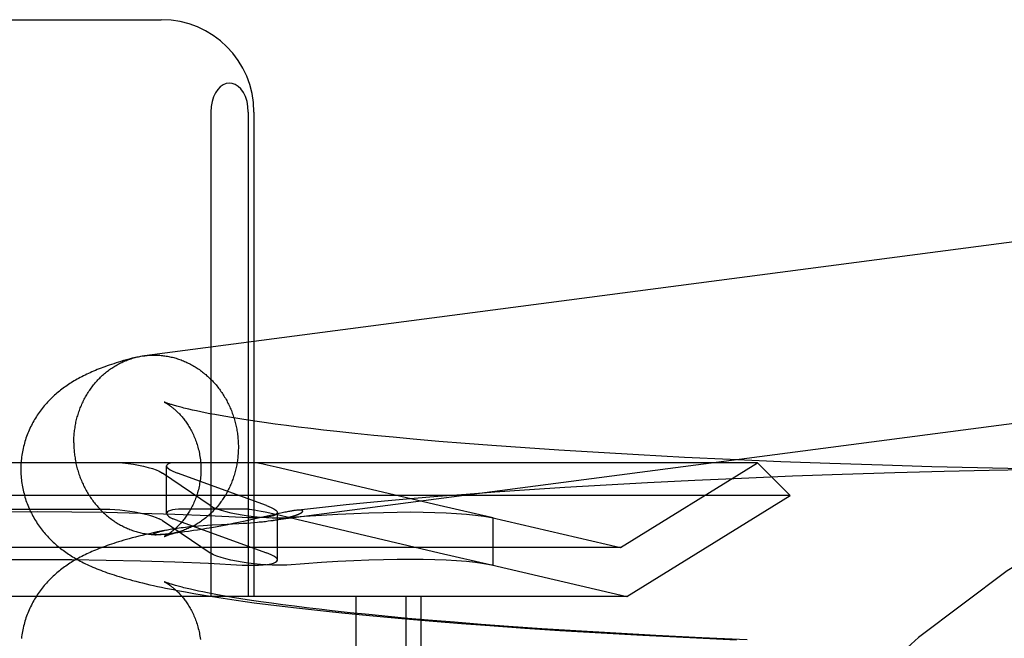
# Model space of a CAD drawing. Header units: inches. Extents: x 0 to 268, y 0 to 174.
# Tile 25 of 79: x 88.414 to 88.627, y 88.593 to 88.727. Entities that reach past the tile are written whole.
import ezdxf

# ---------------------------------------------------------------- set-up
doc = ezdxf.new("R2010")
doc.units = ezdxf.units.IN
doc.header["$LTSCALE"] = 14.749625
doc.header["$MEASUREMENT"] = 0
doc.linetypes.add('HIDDEN', pattern=[0.2, 0.1, -0.1])
doc.layers.add('DEFAULT_2', color=8, linetype='HIDDEN')

msp = doc.modelspace()

# ---------------------------------------------------------------- linework, layer by layer
at = {"layer": 'DEFAULT_2', "color": 8, "linetype": 'HIDDEN'}
for p, q in [((88.39129, 88.72719), (88.44484, 88.72719)), ((88.45559, 88.70719), (88.45559, 88.60219)), ((88.46372, 88.70719), (88.46372, 88.60219)), ((88.46494, 88.70719), (88.46494, 88.60219)), ((88.45249, 88.64242), (88.45163, 88.64261)), ((88.4534, 88.64223), (88.45249, 88.64242)), ((88.45438, 88.64203), (88.4534, 88.64223)), ((88.45541, 88.64182), (88.45438, 88.64203)), ((88.4565, 88.64162), (88.45541, 88.64182)), ((88.45764, 88.64141), (88.4565, 88.64162)), ((88.45885, 88.64119), (88.45764, 88.64141)), ((88.4601, 88.64098), (88.45885, 88.64119)), ((88.46142, 88.64076), (88.4601, 88.64098)), ((88.46278, 88.64055), (88.46142, 88.64076)), ((88.4642, 88.64033), (88.46278, 88.64055)), ((88.46566, 88.64011), (88.4642, 88.64033)), ((88.46718, 88.63989), (88.46566, 88.64011)), ((88.46955, 88.63956), (88.46718, 88.63989)), ((88.47202, 88.63923), (88.46955, 88.63956)), ((88.47459, 88.6389), (88.47202, 88.63923)), ((88.47725, 88.63858), (88.47459, 88.6389)), ((88.48002, 88.63825), (88.47725, 88.63858)), ((88.48286, 88.63794), (88.48002, 88.63825)), ((88.4868, 88.63752), (88.48286, 88.63794)), ((88.49087, 88.6371), (88.4868, 88.63752)), ((88.49507, 88.6367), (88.49087, 88.6371)), ((88.49939, 88.6363), (88.49507, 88.6367)), ((88.50495, 88.63582), (88.49939, 88.6363)), ((88.51066, 88.63536), (88.50495, 88.63582)), ((88.5165, 88.63491), (88.51066, 88.63536)), ((88.52367, 88.6344), (88.5165, 88.63491)), ((88.53096, 88.63391), (88.52367, 88.6344)), ((88.53958, 88.63338), (88.53096, 88.63391)), ((88.54827, 88.63288), (88.53958, 88.63338)), ((88.55822, 88.63236), (88.54827, 88.63288)), ((88.56811, 88.63189), (88.55822, 88.63236)), ((88.57399, 88.63119), (88.26213, 88.63119)), ((88.44603, 88.62022), (88.44603, 88.63049)), ((88.46978, 88.63026), (88.46779, 88.6307)), ((88.50504, 88.62193), (88.46978, 88.63026)), ((88.54431, 88.61279), (88.57399, 88.63119)), ((88.57906, 88.63142), (88.56811, 88.63189)), ((88.57399, 88.63119), (88.58106, 88.62412)), ((88.58971, 88.63102), (88.57906, 88.63142)), ((88.60106, 88.63064), (88.58971, 88.63102)), ((88.61177, 88.63033), (88.60106, 88.63064)), ((88.62169, 88.63009), (88.61177, 88.63033)), ((88.44442, 88.62934), (88.44515, 88.62893)), ((88.45543, 88.62193), (88.44515, 88.62893)), ((88.44737, 88.62934), (88.44837, 88.62893)), ((88.46768, 88.62193), (88.44837, 88.62893)), ((88.58162, 88.62826), (88.57051, 88.6278)), ((88.59236, 88.62865), (88.58162, 88.62826)), ((88.60374, 88.62901), (88.59236, 88.62865)), ((88.61442, 88.6293), (88.60374, 88.62901)), ((88.62422, 88.62952), (88.61442, 88.6293)), ((88.63145, 88.6299), (88.62169, 88.63009)), ((88.63353, 88.62969), (88.62422, 88.62952)), ((88.54123, 88.62634), (88.53227, 88.6258)), ((88.55021, 88.62683), (88.54123, 88.62634)), ((88.56042, 88.62734), (88.55021, 88.62683)), ((88.57051, 88.6278), (88.56042, 88.62734)), ((88.58106, 88.62412), (88.25506, 88.62412)), ((88.50476, 88.62385), (88.49875, 88.62334)), ((88.51088, 88.62433), (88.50476, 88.62385)), ((88.51709, 88.62479), (88.51088, 88.62433)), ((88.52464, 88.62531), (88.51709, 88.62479)), ((88.53227, 88.6258), (88.52464, 88.62531)), ((88.5457, 88.60219), (88.58106, 88.62412)), ((88.45543, 88.62193), (88.45617, 88.62152)), ((88.46768, 88.62193), (88.46868, 88.62152)), ((88.48045, 88.62158), (88.4772, 88.62123)), ((88.48488, 88.62204), (88.48045, 88.62158)), ((88.48941, 88.62249), (88.48488, 88.62204)), ((88.49404, 88.62292), (88.48941, 88.62249)), ((88.49875, 88.62334), (88.49404, 88.62292)), ((88.51639, 88.61934), (88.50504, 88.62193)), ((88.40348, 88.62113), (88.43265, 88.62113)), ((88.46393, 88.62113), (88.44935, 88.62113)), ((88.46393, 88.62113), (88.46506, 88.62099)), ((88.46977, 88.62005), (88.46521, 88.61901)), ((88.46839, 88.6203), (88.4706, 88.6198)), ((88.47043, 88.6202), (88.46977, 88.62005)), ((88.47002, 88.61011), (88.47002, 88.62038)), ((88.47105, 88.62034), (88.47043, 88.6202)), ((88.4706, 88.6198), (88.47423, 88.61895)), ((88.4772, 88.62123), (88.47396, 88.62086)), ((88.44515, 88.61866), (88.44442, 88.61907)), ((88.44515, 88.61866), (88.45543, 88.61166)), ((88.44837, 88.61866), (88.44737, 88.61907)), ((88.44837, 88.61866), (88.46768, 88.61166)), ((88.45293, 88.61751), (88.45392, 88.61759)), ((88.45392, 88.61759), (88.45491, 88.61765)), ((88.45491, 88.61765), (88.45591, 88.61771)), ((88.45694, 88.61732), (88.45578, 88.61711)), ((88.45591, 88.61771), (88.45789, 88.61782)), ((88.45813, 88.61754), (88.45694, 88.61732)), ((88.45789, 88.61782), (88.46028, 88.61795)), ((88.4593, 88.61776), (88.45813, 88.61754)), ((88.46046, 88.61799), (88.4593, 88.61776)), ((88.46028, 88.61795), (88.46165, 88.61802)), ((88.46158, 88.61822), (88.46046, 88.61799)), ((88.46267, 88.61845), (88.46158, 88.61822)), ((88.46165, 88.61802), (88.46253, 88.61807)), ((88.46253, 88.61807), (88.46338, 88.61813)), ((88.46371, 88.61868), (88.46267, 88.61845)), ((88.46338, 88.61813), (88.4642, 88.61819)), ((88.46521, 88.61901), (88.46371, 88.61868)), ((88.4642, 88.61819), (88.46498, 88.61825)), ((88.46498, 88.61825), (88.46573, 88.61832)), ((88.47423, 88.61895), (88.50504, 88.61166)), ((88.51636, 88.61935), (88.54431, 88.61279)), ((88.51638, 88.6193), (88.51678, 88.61924)), ((88.51678, 88.61924), (88.51639, 88.61934)), ((88.51678, 88.60897), (88.51678, 88.61924)), ((88.44369, 88.61559), (88.44367, 88.61559)), ((88.44376, 88.61558), (88.44374, 88.61558)), ((88.44383, 88.61558), (88.44381, 88.61558)), ((88.44388, 88.61558), (88.44385, 88.61558)), ((88.44392, 88.61558), (88.4439, 88.61558)), ((88.44397, 88.61558), (88.44394, 88.61558)), ((88.44401, 88.61558), (88.44399, 88.61558)), ((88.44419, 88.61559), (88.44413, 88.61559)), ((88.44426, 88.61559), (88.44419, 88.61559)), ((88.44433, 88.61559), (88.44426, 88.61559)), ((88.44442, 88.6156), (88.44433, 88.61559)), ((88.44451, 88.6156), (88.44442, 88.6156)), ((88.44461, 88.61561), (88.44451, 88.6156)), ((88.44472, 88.61561), (88.44461, 88.61561)), ((88.44483, 88.61562), (88.44472, 88.61561)), ((88.44596, 88.61661), (88.44479, 88.61637)), ((88.44496, 88.61563), (88.44483, 88.61562)), ((88.4451, 88.61564), (88.44496, 88.61563)), ((88.44525, 88.61565), (88.4451, 88.61564)), ((88.4455, 88.61567), (88.44525, 88.61565)), ((88.44579, 88.6157), (88.4455, 88.61567)), ((88.4461, 88.61573), (88.44579, 88.6157)), ((88.44645, 88.61577), (88.4461, 88.61573)), ((88.44683, 88.61581), (88.44645, 88.61577)), ((88.44727, 88.61586), (88.44683, 88.61581)), ((88.44778, 88.61592), (88.44727, 88.61586)), ((88.44837, 88.61599), (88.44778, 88.61592)), ((88.44986, 88.61619), (88.44906, 88.61608)), ((88.45078, 88.61632), (88.44986, 88.61619)), ((88.45185, 88.61648), (88.45078, 88.61632)), ((88.45269, 88.6166), (88.45185, 88.61648)), ((88.45362, 88.61675), (88.45269, 88.6166)), ((88.45466, 88.61692), (88.45362, 88.61675)), ((88.45578, 88.61711), (88.45466, 88.61692)), ((88.54431, 88.61279), (88.29181, 88.61279)), ((88.45617, 88.61125), (88.45543, 88.61166)), ((88.46868, 88.61125), (88.46768, 88.61166)), ((88.50504, 88.61166), (88.51639, 88.60907)), ((88.51636, 88.60907), (88.5457, 88.60219)), ((88.51678, 88.60897), (88.51638, 88.60903)), ((88.51639, 88.60907), (88.51678, 88.60897)), ((88.45014, 88.60319), (88.45191, 88.60287)), ((88.45191, 88.60287), (88.4537, 88.60257)), ((88.45293, 88.60339), (88.45205, 88.60358)), ((88.45388, 88.60319), (88.45293, 88.60339)), ((88.4537, 88.60257), (88.45551, 88.60227)), ((88.45488, 88.60299), (88.45388, 88.60319)), ((88.45594, 88.60279), (88.45488, 88.60299)), ((88.45706, 88.60258), (88.45594, 88.60279)), ((88.45824, 88.60237), (88.45706, 88.60258)), ((88.5457, 88.60219), (88.29043, 88.60219)), ((88.45551, 88.60227), (88.45735, 88.60198)), ((88.45735, 88.60198), (88.45922, 88.60169)), ((88.45947, 88.60215), (88.45824, 88.60237)), ((88.45922, 88.60169), (88.46112, 88.60142)), ((88.46075, 88.60194), (88.45947, 88.60215)), ((88.46209, 88.60172), (88.46075, 88.60194)), ((88.46112, 88.60142), (88.46305, 88.60114)), ((88.46348, 88.6015), (88.46209, 88.60172)), ((88.46305, 88.60114), (88.46501, 88.60087)), ((88.46492, 88.60128), (88.46348, 88.6015)), ((88.46641, 88.60106), (88.46492, 88.60128)), ((88.46501, 88.60087), (88.468, 88.60048)), ((88.46874, 88.60074), (88.46641, 88.60106)), ((88.468, 88.60048), (88.47107, 88.6001)), ((88.47118, 88.60041), (88.46874, 88.60074)), ((88.47372, 88.60008), (88.47118, 88.60041)), ((88.48699, 88.60219), (88.48699, 88.44594)), ((88.49783, 88.60219), (88.49783, 88.44594)), ((88.50106, 88.60219), (88.50106, 88.44594)), ((88.47107, 88.6001), (88.47419, 88.59973)), ((88.47635, 88.59975), (88.47372, 88.60008)), ((88.47419, 88.59973), (88.47739, 88.59936)), ((88.47908, 88.59943), (88.47635, 88.59975)), ((88.47739, 88.59936), (88.48064, 88.59901)), ((88.4819, 88.59911), (88.47908, 88.59943)), ((88.48064, 88.59901), (88.48396, 88.59866)), ((88.48579, 88.59869), (88.4819, 88.59911)), ((88.48396, 88.59866), (88.48847, 88.59821)), ((88.48983, 88.59827), (88.48579, 88.59869)), ((88.48847, 88.59821), (88.49308, 88.59777)), ((88.494, 88.59787), (88.48983, 88.59827)), ((88.49308, 88.59777), (88.49777, 88.59735)), ((88.49829, 88.59747), (88.494, 88.59787)), ((88.49777, 88.59735), (88.50376, 88.59684)), ((88.5027, 88.59708), (88.49829, 88.59747)), ((88.50835, 88.59661), (88.5027, 88.59708)), ((88.50376, 88.59684), (88.50986, 88.59636)), ((88.51415, 88.59615), (88.50835, 88.59661)), ((88.50986, 88.59636), (88.51606, 88.5959)), ((88.52006, 88.59572), (88.51415, 88.59615)), ((88.51606, 88.5959), (88.5236, 88.59537)), ((88.52729, 88.59522), (88.52006, 88.59572)), ((88.5236, 88.59537), (88.53122, 88.59487)), ((88.53463, 88.59474), (88.52729, 88.59522)), ((88.53122, 88.59487), (88.54018, 88.59433)), ((88.54329, 88.59423), (88.53463, 88.59474)), ((88.54018, 88.59433), (88.54916, 88.59383)), ((88.552, 88.59375), (88.54329, 88.59423)), ((88.54916, 88.59383), (88.55938, 88.59331)), ((88.56193, 88.59325), (88.552, 88.59375)), ((88.55938, 88.59331), (88.56948, 88.59285)), ((88.57178, 88.5928), (88.56193, 88.59325))]:
    msp.add_line(p, q, dxfattribs=at)
for points in [[(88.46372, 88.70719), (88.46364, 88.70839), (88.46344, 88.7095), (88.46309, 88.71053), (88.46264, 88.71144), (88.46211, 88.71218), (88.46152, 88.71275), (88.46088, 88.71315), (88.46022, 88.71338), (88.45955, 88.71344), (88.45889, 88.71333), (88.45825, 88.71306), (88.45765, 88.71264), (88.4571, 88.71206), (88.4566, 88.71133), (88.45619, 88.71046), (88.45587, 88.70947), (88.45567, 88.70838), (88.45559, 88.70719)], [(88.66147, 88.68305), (88.6612, 88.68306), (88.66092, 88.68306), (88.66065, 88.68305), (88.66037, 88.68304), (88.6601, 88.68303), (88.65983, 88.68301), (88.65955, 88.68299), (88.65928, 88.68296), (88.65901, 88.68293), (88.44121, 88.65439)], [(88.43923, 88.654), (88.43857, 88.65383), (88.43792, 88.65365), (88.4373, 88.65348), (88.43671, 88.65331), (88.43614, 88.65314), (88.43559, 88.65297), (88.43507, 88.65281), (88.43456, 88.65265), (88.43407, 88.65249), (88.43359, 88.65232), (88.43312, 88.65216), (88.43267, 88.652), (88.43224, 88.65184), (88.43181, 88.65168), (88.43139, 88.65152), (88.43099, 88.65136), (88.43059, 88.65119), (88.4302, 88.65103), (88.42982, 88.65086), (88.42944, 88.6507), (88.42907, 88.65053), (88.42871, 88.65036), (88.42835, 88.65019), (88.42799, 88.65001), (88.42765, 88.64983), (88.4273, 88.64965), (88.42696, 88.64947), (88.42663, 88.64929), (88.42631, 88.6491), (88.42598, 88.64891), (88.42567, 88.64872), (88.42536, 88.64853), (88.42506, 88.64834), (88.42476, 88.64814), (88.42447, 88.64794), (88.42418, 88.64774), (88.4239, 88.64754), (88.42362, 88.64734), (88.42334, 88.64713), (88.42307, 88.64692), (88.4228, 88.6467), (88.42253, 88.64648), (88.42226, 88.64626), (88.422, 88.64603), (88.42174, 88.6458), (88.42147, 88.64556), (88.42122, 88.64531), (88.42096, 88.64506), (88.42071, 88.64481), (88.42046, 88.64456), (88.42022, 88.6443), (88.41998, 88.64403), (88.41975, 88.64377), (88.41952, 88.6435), (88.41929, 88.64322), (88.41907, 88.64295), (88.41885, 88.64266), (88.41864, 88.64238), (88.41842, 88.64209), (88.41822, 88.64179), (88.41801, 88.64149), (88.41782, 88.64118), (88.41762, 88.64088), (88.41743, 88.64056), (88.41725, 88.64025), (88.41707, 88.63992), (88.41689, 88.6396), (88.41672, 88.63927), (88.41656, 88.63894), (88.4164, 88.6386), (88.41624, 88.63826), (88.4161, 88.63791), (88.41595, 88.63757), (88.41582, 88.63722), (88.41569, 88.63686), (88.41556, 88.6365), (88.41544, 88.63614), (88.41533, 88.63578), (88.41523, 88.63542), (88.41513, 88.63505), (88.41503, 88.63468), (88.41495, 88.63431), (88.41487, 88.63393), (88.4148, 88.63356), (88.41473, 88.63318), (88.41467, 88.6328), (88.41462, 88.63242), (88.41457, 88.63204), (88.41454, 88.63166), (88.4145, 88.63128), (88.41448, 88.6309), (88.41446, 88.63051), (88.41445, 88.63013), (88.41445, 88.62977)], [(88.42592, 88.63551), (88.42592, 88.63581), (88.42593, 88.63611), (88.42594, 88.63641), (88.42595, 88.63671), (88.42597, 88.63701), (88.426, 88.63731), (88.42602, 88.6376), (88.42606, 88.6379), (88.42609, 88.6382), (88.42613, 88.63849), (88.42618, 88.63879), (88.42622, 88.63908), (88.42628, 88.63937), (88.42633, 88.63967), (88.42639, 88.63996), (88.42646, 88.64025), (88.42653, 88.64053), (88.4266, 88.64082), (88.42668, 88.64111), (88.42676, 88.64139), (88.42684, 88.64167), (88.42693, 88.64196), (88.42703, 88.64224), (88.42712, 88.64251), (88.42723, 88.64279), (88.42733, 88.64306), (88.42744, 88.64334), (88.42755, 88.64361), (88.42767, 88.64387), (88.42779, 88.64414), (88.42791, 88.6444), (88.42804, 88.64467), (88.42817, 88.64493), (88.42831, 88.64518), (88.42845, 88.64544), (88.42859, 88.64569), (88.42874, 88.64594), (88.42889, 88.64619), (88.42904, 88.64643), (88.4292, 88.64667), (88.42936, 88.64691), (88.42952, 88.64715), (88.42969, 88.64738), (88.42986, 88.64761), (88.43003, 88.64784), (88.43021, 88.64807), (88.43039, 88.64829), (88.43057, 88.64851), (88.43076, 88.64872), (88.43095, 88.64893), (88.43114, 88.64914), (88.43134, 88.64935), (88.43153, 88.64955), (88.43173, 88.64975), (88.43194, 88.64994), (88.43215, 88.65013), (88.43236, 88.65032), (88.43257, 88.65051), (88.43278, 88.65069), (88.433, 88.65086), (88.43322, 88.65104), (88.43344, 88.65121), (88.43367, 88.65137), (88.4339, 88.65153), (88.43413, 88.65169), (88.43436, 88.65184), (88.43459, 88.65199), (88.43483, 88.65214), (88.43507, 88.65228), (88.43531, 88.65242), (88.43555, 88.65255), (88.4358, 88.65268), (88.43604, 88.65281), (88.43629, 88.65293), (88.43654, 88.65305), (88.43679, 88.65316), (88.43705, 88.65327), (88.4373, 88.65337), (88.43756, 88.65347), (88.43782, 88.65356), (88.43808, 88.65365), (88.43834, 88.65374), (88.4386, 88.65382), (88.43886, 88.6539), (88.43913, 88.65397)], [(88.43923, 88.654), (88.43939, 88.65404), (88.43966, 88.65411), (88.43993, 88.65417), (88.4402, 88.65422), (88.44046, 88.65427), (88.44074, 88.65432), (88.44101, 88.65436), (88.44121, 88.65439)], [(88.44128, 88.65439), (88.44155, 88.65443), (88.44182, 88.65445), (88.44209, 88.65448), (88.44237, 88.6545), (88.44264, 88.65451), (88.44292, 88.65452), (88.44319, 88.65452), (88.44346, 88.65452), (88.44374, 88.65452)], [(88.44374, 88.65452), (88.44401, 88.65451), (88.44429, 88.65449), (88.44456, 88.65448), (88.44484, 88.65445), (88.44511, 88.65442), (88.44538, 88.65439), (88.44566, 88.65435), (88.44593, 88.65431), (88.4462, 88.65427), (88.44647, 88.65422), (88.44674, 88.65416), (88.44701, 88.6541), (88.44728, 88.65404), (88.44755, 88.65397), (88.44782, 88.65389), (88.44809, 88.65382), (88.44835, 88.65373), (88.44862, 88.65365), (88.44888, 88.65356), (88.44914, 88.65346), (88.4494, 88.65336), (88.44966, 88.65326), (88.44992, 88.65315), (88.45018, 88.65304), (88.45043, 88.65292), (88.45068, 88.6528), (88.45094, 88.65267), (88.45119, 88.65254), (88.45143, 88.65241), (88.45168, 88.65227), (88.45193, 88.65213), (88.45217, 88.65198), (88.45241, 88.65183), (88.45265, 88.65168), (88.45288, 88.65152), (88.45312, 88.65136), (88.45335, 88.65119), (88.45358, 88.65102), (88.45381, 88.65085), (88.45403, 88.65067), (88.45426, 88.65049), (88.45448, 88.65031), (88.45469, 88.65012), (88.45491, 88.64993), (88.45512, 88.64973), (88.45533, 88.64953), (88.45554, 88.64933), (88.45574, 88.64913), (88.45594, 88.64892), (88.45614, 88.6487), (88.45634, 88.64849), (88.45653, 88.64827), (88.45672, 88.64805), (88.45691, 88.64782), (88.45709, 88.6476), (88.45727, 88.64737), (88.45745, 88.64713), (88.45762, 88.6469), (88.45779, 88.64666), (88.45796, 88.64641), (88.45812, 88.64617), (88.45828, 88.64592), (88.45844, 88.64567), (88.45859, 88.64542), (88.45874, 88.64516), (88.45889, 88.64491), (88.45903, 88.64465), (88.45917, 88.64438), (88.45931, 88.64412), (88.45944, 88.64385), (88.45957, 88.64359), (88.45969, 88.64331), (88.45981, 88.64304), (88.45993, 88.64277), (88.46004, 88.64249), (88.46015, 88.64221), (88.46025, 88.64193), (88.46035, 88.64165), (88.46045, 88.64137), (88.46054, 88.64109), (88.46063, 88.6408), (88.46072, 88.64051), (88.4608, 88.64022), (88.46088, 88.63993), (88.46095, 88.63964), (88.46102, 88.63935), (88.46108, 88.63906), (88.46114, 88.63876), (88.4612, 88.63847), (88.46125, 88.63817), (88.4613, 88.63788), (88.46135, 88.63758), (88.46139, 88.63728), (88.46142, 88.63698), (88.46145, 88.63669), (88.46148, 88.63639), (88.4615, 88.63609), (88.46152, 88.63579), (88.46154, 88.63549), (88.46155, 88.63519), (88.46156, 88.63489), (88.46156, 88.63459)], [(88.44548, 88.64434), (88.44547, 88.64435), (88.44548, 88.64434), (88.44549, 88.64433), (88.44552, 88.64432), (88.44554, 88.64431), (88.44558, 88.64429), (88.44562, 88.64427), (88.44567, 88.64425), (88.44572, 88.64422), (88.44577, 88.64419), (88.44584, 88.64415), (88.4459, 88.64411), (88.44597, 88.64407), (88.44605, 88.64402), (88.44613, 88.64398), (88.44621, 88.64392), (88.4463, 88.64387), (88.44639, 88.64381), (88.44648, 88.64374), (88.44658, 88.64368), (88.44668, 88.64361), (88.44678, 88.64353), (88.44689, 88.64345), (88.447, 88.64337), (88.44711, 88.64328), (88.44723, 88.64319), (88.44735, 88.6431), (88.44747, 88.643), (88.44759, 88.6429), (88.44771, 88.64279), (88.44784, 88.64268), (88.44797, 88.64256), (88.4481, 88.64244), (88.44824, 88.64231), (88.44837, 88.64218), (88.44851, 88.64204), (88.44865, 88.6419), (88.44879, 88.64176), (88.44893, 88.6416), (88.44907, 88.64145), (88.44922, 88.64128), (88.44936, 88.64111), (88.44951, 88.64094), (88.44966, 88.64076), (88.4498, 88.64057), (88.44995, 88.64037), (88.4501, 88.64017), (88.45025, 88.63997), (88.4504, 88.63975), (88.45054, 88.63953), (88.45069, 88.63931), (88.45084, 88.63907), (88.45098, 88.63884), (88.45112, 88.63859), (88.45127, 88.63834), (88.45141, 88.63808), (88.45154, 88.63781), (88.45168, 88.63754), (88.45181, 88.63727), (88.45194, 88.63698), (88.45206, 88.63669), (88.45218, 88.6364), (88.4523, 88.6361), (88.45241, 88.6358), (88.45252, 88.63549), (88.45262, 88.63517), (88.45272, 88.63485), (88.45281, 88.63453), (88.45289, 88.63421), (88.45297, 88.63388), (88.45305, 88.63354), (88.45312, 88.63321), (88.45318, 88.63287), (88.45324, 88.63253), (88.45329, 88.63219), (88.45333, 88.63184), (88.45337, 88.63149), (88.4534, 88.63115), (88.45342, 88.6308), (88.45344, 88.63045), (88.45345, 88.6301), (88.45345, 88.62977)], [(88.45163, 88.64261), (88.45083, 88.64279), (88.45046, 88.64288), (88.4501, 88.64297), (88.44975, 88.64305), (88.44942, 88.64313), (88.4491, 88.64322), (88.4488, 88.64329), (88.44852, 88.64337), (88.44824, 88.64345), (88.44799, 88.64352), (88.44774, 88.64359), (88.44751, 88.64365), (88.4473, 88.64372), (88.44709, 88.64378), (88.4469, 88.64384), (88.44673, 88.64389), (88.44657, 88.64395), (88.44642, 88.64399), (88.44628, 88.64404), (88.44615, 88.64408), (88.44604, 88.64412), (88.44594, 88.64416), (88.44585, 88.6442), (88.44577, 88.64423), (88.4457, 88.64425), (88.44564, 88.64428), (88.44559, 88.6443), (88.44554, 88.64431), (88.44551, 88.64433), (88.44549, 88.64434), (88.44548, 88.64434)], [(88.46573, 88.61832), (88.46609, 88.61835), (88.46643, 88.61839), (88.46677, 88.61842), (88.4671, 88.61846), (88.46741, 88.61849), (88.46772, 88.61853), (88.46802, 88.61857), (88.664, 88.64425)], [(88.42592, 88.63551), (88.42592, 88.63521), (88.42593, 88.63491), (88.42594, 88.63461), (88.42595, 88.63431), (88.42597, 88.63401), (88.426, 88.63371), (88.42602, 88.63341), (88.42606, 88.63312), (88.42609, 88.63282), (88.42613, 88.63252), (88.42618, 88.63222), (88.42622, 88.63193), (88.42628, 88.63163), (88.42633, 88.63134), (88.42639, 88.63104), (88.42646, 88.63075), (88.42653, 88.63046), (88.4266, 88.63017), (88.42668, 88.62988), (88.42676, 88.62959), (88.42684, 88.6293), (88.42693, 88.62902), (88.42703, 88.62873), (88.42712, 88.62845), (88.42723, 88.62817), (88.42733, 88.62789), (88.42744, 88.62761), (88.42755, 88.62733), (88.42767, 88.62706), (88.42779, 88.62679), (88.42791, 88.62652), (88.42804, 88.62625), (88.42817, 88.62598), (88.42831, 88.62572), (88.42845, 88.62545), (88.42859, 88.62519), (88.42874, 88.62494), (88.42889, 88.62468), (88.42904, 88.62443), (88.4292, 88.62418), (88.42936, 88.62393), (88.42952, 88.62369), (88.42969, 88.62345), (88.42986, 88.62321), (88.43003, 88.62297), (88.43021, 88.62274), (88.43039, 88.6225), (88.43057, 88.62228), (88.43076, 88.62205), (88.43095, 88.62183), (88.43114, 88.62161), (88.43134, 88.6214), (88.43153, 88.62118), (88.43173, 88.62098), (88.43194, 88.62077), (88.43215, 88.62057), (88.43236, 88.62037), (88.43257, 88.62017), (88.43278, 88.61998), (88.433, 88.61979), (88.43322, 88.61961), (88.43344, 88.61943), (88.43367, 88.61925), (88.4339, 88.61908), (88.43413, 88.61891), (88.43436, 88.61874), (88.43459, 88.61858), (88.43483, 88.61842), (88.43507, 88.61827), (88.43531, 88.61812), (88.43555, 88.61797), (88.4358, 88.61783), (88.43604, 88.61769), (88.43629, 88.61756), (88.43654, 88.61743), (88.43679, 88.6173), (88.43705, 88.61718), (88.4373, 88.61706), (88.43756, 88.61695), (88.43782, 88.61684), (88.43808, 88.61674), (88.43834, 88.61664), (88.4386, 88.61654), (88.43886, 88.61645), (88.43913, 88.61637), (88.43939, 88.61628), (88.43966, 88.61621), (88.43993, 88.61613), (88.4402, 88.61606), (88.44046, 88.616), (88.44074, 88.61594), (88.44101, 88.61588), (88.44128, 88.61583), (88.44155, 88.61579), (88.44182, 88.61575), (88.44209, 88.61571), (88.44237, 88.61568), (88.44264, 88.61565), (88.44292, 88.61563), (88.44319, 88.61561), (88.44346, 88.61559), (88.44374, 88.61558)], [(88.46156, 88.63459), (88.46156, 88.63429), (88.46155, 88.63399), (88.46154, 88.63369), (88.46152, 88.63339), (88.4615, 88.63309), (88.46148, 88.63279), (88.46145, 88.6325), (88.46142, 88.6322), (88.46139, 88.6319), (88.46135, 88.63161), (88.4613, 88.63131), (88.46125, 88.63102), (88.4612, 88.63073), (88.46114, 88.63044), (88.46108, 88.63014), (88.46102, 88.62985), (88.46095, 88.62957), (88.46088, 88.62928), (88.4608, 88.62899), (88.46072, 88.62871), (88.46063, 88.62843), (88.46054, 88.62815), (88.46045, 88.62787), (88.46035, 88.62759), (88.46025, 88.62731), (88.46015, 88.62704), (88.46004, 88.62677), (88.45993, 88.62649), (88.45981, 88.62623), (88.45969, 88.62596), (88.45957, 88.6257), (88.45944, 88.62543), (88.45931, 88.62517), (88.45917, 88.62492), (88.45903, 88.62466), (88.45889, 88.62441), (88.45874, 88.62416), (88.45859, 88.62391), (88.45844, 88.62367), (88.45828, 88.62343), (88.45812, 88.62319), (88.45796, 88.62295), (88.45779, 88.62272), (88.45762, 88.62249), (88.45745, 88.62226), (88.45727, 88.62203), (88.45709, 88.62181), (88.45691, 88.62159), (88.45672, 88.62138), (88.45653, 88.62117), (88.45634, 88.62096), (88.45614, 88.62075), (88.45594, 88.62055), (88.45574, 88.62035), (88.45554, 88.62016), (88.45533, 88.61997), (88.45512, 88.61978), (88.45491, 88.61959), (88.45469, 88.61941), (88.45448, 88.61924), (88.45426, 88.61906), (88.45403, 88.6189), (88.45381, 88.61873), (88.45358, 88.61857), (88.45335, 88.61841), (88.45312, 88.61826), (88.45288, 88.61811), (88.45265, 88.61796), (88.45241, 88.61782), (88.45217, 88.61768), (88.45193, 88.61755), (88.45168, 88.61742), (88.45143, 88.61729), (88.45119, 88.61717), (88.45094, 88.61706), (88.45068, 88.61694), (88.45043, 88.61684), (88.45018, 88.61673), (88.44992, 88.61663), (88.44966, 88.61654), (88.4494, 88.61645), (88.44914, 88.61636), (88.44888, 88.61628), (88.44862, 88.6162)], [(88.43647, 88.63119), (88.43767, 88.63105), (88.43883, 88.63087), (88.43996, 88.63066), (88.44103, 88.63043), (88.44202, 88.63018), (88.44293, 88.62991), (88.44373, 88.62963), (88.44442, 88.62934)], [(88.44703, 88.63119), (88.44657, 88.63105), (88.44625, 88.63087), (88.44607, 88.63066), (88.44603, 88.63049)], [(88.44603, 88.63049), (88.44603, 88.63043), (88.44614, 88.63018), (88.44641, 88.62991), (88.44682, 88.62963), (88.44737, 88.62934)], [(88.46779, 88.6307), (88.46691, 88.63089), (88.46612, 88.63106), (88.46544, 88.63119)], [(88.41445, 88.62977), (88.41445, 88.62942), (88.41446, 88.62903), (88.41448, 88.62865), (88.4145, 88.62827), (88.41454, 88.62788), (88.41457, 88.6275), (88.41462, 88.62712), (88.41467, 88.62674), (88.41473, 88.62636), (88.4148, 88.62599), (88.41487, 88.62561), (88.41495, 88.62524), (88.41503, 88.62486), (88.41513, 88.62449), (88.41523, 88.62413), (88.41533, 88.62376), (88.41544, 88.6234), (88.41556, 88.62304), (88.41569, 88.62268), (88.41582, 88.62233), (88.41595, 88.62198), (88.4161, 88.62163), (88.41624, 88.62129), (88.4164, 88.62094), (88.41656, 88.62061), (88.41672, 88.62027), (88.41689, 88.61994), (88.41707, 88.61962), (88.41725, 88.6193), (88.41743, 88.61898), (88.41762, 88.61867), (88.41782, 88.61836), (88.41801, 88.61805), (88.41822, 88.61775), (88.41842, 88.61746), (88.41863, 88.61717), (88.41885, 88.61688), (88.41907, 88.6166), (88.41929, 88.61632), (88.41952, 88.61604), (88.41975, 88.61577), (88.41998, 88.61551), (88.42022, 88.61525), (88.42046, 88.61499), (88.42071, 88.61473), (88.42096, 88.61448), (88.42122, 88.61423), (88.42147, 88.61399), (88.42174, 88.61375), (88.422, 88.61351), (88.42226, 88.61328), (88.42253, 88.61306), (88.4228, 88.61284), (88.42307, 88.61263), (88.42334, 88.61241), (88.42362, 88.61221), (88.4239, 88.612), (88.42418, 88.6118), (88.42447, 88.6116), (88.42476, 88.6114), (88.42506, 88.61121), (88.42536, 88.61102), (88.42567, 88.61082), (88.42598, 88.61063), (88.42631, 88.61044), (88.42664, 88.61026), (88.42698, 88.61007), (88.42732, 88.60988), (88.42768, 88.60969), (88.42805, 88.60951), (88.42842, 88.60932), (88.42881, 88.60914), (88.42921, 88.60895), (88.42961, 88.60877), (88.43002, 88.60859), (88.43045, 88.60841), (88.43087, 88.60823), (88.43131, 88.60806), (88.43176, 88.60788), (88.43222, 88.60771), (88.43268, 88.60754), (88.43316, 88.60737), (88.43364, 88.6072), (88.43414, 88.60703), (88.43465, 88.60687), (88.43517, 88.6067), (88.43571, 88.60653), (88.43626, 88.60637), (88.43683, 88.6062), (88.43742, 88.60603), (88.43803, 88.60586), (88.43866, 88.60569), (88.43933, 88.60552), (88.44004, 88.60534), (88.44079, 88.60515), (88.44157, 88.60496), (88.44238, 88.60477), (88.44321, 88.60458), (88.44405, 88.6044), (88.44491, 88.60422), (88.44577, 88.60404), (88.44663, 88.60386), (88.44751, 88.60369), (88.44838, 88.60352), (88.45014, 88.60319)], [(88.45345, 88.62977), (88.45345, 88.62945), (88.45344, 88.6291), (88.45342, 88.62875), (88.4534, 88.6284), (88.45337, 88.62805), (88.45333, 88.62771), (88.45329, 88.62736), (88.45324, 88.62702), (88.45318, 88.62668), (88.45312, 88.62634), (88.45305, 88.62601), (88.45298, 88.62568), (88.4529, 88.62535), (88.45281, 88.62502), (88.45272, 88.6247), (88.45262, 88.62438), (88.45252, 88.62407), (88.45241, 88.62376), (88.4523, 88.62346), (88.45219, 88.62316), (88.45207, 88.62287), (88.45194, 88.62258), (88.45182, 88.62229), (88.45168, 88.62202), (88.45155, 88.62175), (88.45142, 88.62148), (88.45128, 88.62122), (88.45114, 88.62097), (88.45099, 88.62073), (88.45085, 88.62049), (88.4507, 88.62026), (88.45056, 88.62003), (88.45041, 88.61981), (88.45026, 88.6196), (88.45011, 88.61939), (88.44997, 88.61919), (88.44982, 88.61899), (88.44967, 88.61881), (88.44952, 88.61863), (88.44938, 88.61845), (88.44923, 88.61828), (88.44909, 88.61812), (88.44895, 88.61796), (88.44881, 88.61781), (88.44867, 88.61766), (88.44853, 88.61752), (88.44839, 88.61738), (88.44825, 88.61725), (88.44812, 88.61712), (88.44799, 88.617), (88.44786, 88.61688), (88.44773, 88.61677), (88.44761, 88.61666), (88.44749, 88.61656), (88.44737, 88.61646), (88.44725, 88.61636), (88.44713, 88.61627), (88.44702, 88.61619), (88.44691, 88.6161), (88.4468, 88.61602), (88.4467, 88.61595), (88.4466, 88.61588), (88.4465, 88.61581), (88.44641, 88.61575), (88.44631, 88.61569), (88.44623, 88.61563), (88.44614, 88.61558), (88.44606, 88.61553), (88.44599, 88.61548), (88.44592, 88.61544), (88.44585, 88.6154), (88.44579, 88.61536), (88.44573, 88.61533), (88.44568, 88.6153), (88.44563, 88.61528), (88.44559, 88.61526), (88.44555, 88.61524), (88.44552, 88.61522), (88.4455, 88.61521), (88.44548, 88.6152), (88.44547, 88.6152)], [(88.41806, 88.62052), (88.41061, 88.62048), (88.40317, 88.62038), (88.39574, 88.62021), (88.38836, 88.61997), (88.38101, 88.61967), (88.37373, 88.6193)], [(88.46239, 88.6193), (88.45511, 88.61967), (88.44777, 88.61997), (88.44038, 88.62021), (88.43296, 88.62038), (88.42552, 88.62048), (88.41806, 88.62052)], [(88.43265, 88.62113), (88.4337, 88.62111), (88.43478, 88.62106), (88.43587, 88.62098), (88.43696, 88.62087), (88.43805, 88.62072), (88.43913, 88.62055), (88.44016, 88.62035), (88.44116, 88.62013), (88.44209, 88.61989), (88.44296, 88.61963), (88.44374, 88.61935), (88.44442, 88.61907)], [(88.44935, 88.62113), (88.44858, 88.62111), (88.4479, 88.62106), (88.44731, 88.62098), (88.44683, 88.62087), (88.44645, 88.62072), (88.44619, 88.62055), (88.44605, 88.62035), (88.44603, 88.62022)], [(88.44603, 88.62022), (88.44604, 88.62013), (88.44616, 88.61989), (88.44642, 88.61963), (88.44682, 88.61935), (88.44737, 88.61907)], [(88.45617, 88.62152), (88.45692, 88.62121), (88.45781, 88.62091), (88.45882, 88.62062), (88.45994, 88.62035), (88.46114, 88.62011), (88.4624, 88.61988), (88.4637, 88.61969), (88.46502, 88.61953), (88.46634, 88.61941), (88.46763, 88.61932), (88.46886, 88.61926), (88.47002, 88.61924), (88.47109, 88.61925), (88.47205, 88.6193)], [(88.47002, 88.62038), (88.46991, 88.62011), (88.46963, 88.61988), (88.46919, 88.61969), (88.46858, 88.61953), (88.46782, 88.61941), (88.46693, 88.61932), (88.46592, 88.61926), (88.46482, 88.61924), (88.46364, 88.61925), (88.46239, 88.6193)], [(88.46506, 88.62099), (88.46572, 88.62086), (88.46651, 88.62071), (88.4674, 88.62052), (88.46839, 88.6203)], [(88.46858, 88.61864), (88.46885, 88.61868), (88.46911, 88.61871), (88.46936, 88.61875), (88.4696, 88.61879), (88.46983, 88.61883), (88.47005, 88.61886), (88.47026, 88.6189), (88.47046, 88.61894), (88.47066, 88.61897), (88.47085, 88.61901), (88.47103, 88.61904), (88.4712, 88.61908), (88.47137, 88.61911), (88.47153, 88.61915), (88.47169, 88.61918), (88.47183, 88.61921), (88.47197, 88.61924), (88.47211, 88.61927), (88.47224, 88.61931), (88.47236, 88.61934), (88.47248, 88.61937), (88.4726, 88.61939), (88.47271, 88.61942), (88.47281, 88.61945), (88.47291, 88.61948), (88.47301, 88.61951), (88.47311, 88.61953), (88.4732, 88.61956), (88.47328, 88.61958), (88.47337, 88.61961), (88.47345, 88.61963), (88.47352, 88.61966), (88.4736, 88.61968), (88.47367, 88.6197), (88.47374, 88.61972), (88.4738, 88.61975), (88.47387, 88.61977), (88.47393, 88.61979), (88.47399, 88.61981), (88.47405, 88.61983), (88.4741, 88.61985), (88.47416, 88.61987), (88.47421, 88.61989), (88.47426, 88.61991), (88.47431, 88.61993), (88.47435, 88.61995), (88.4744, 88.61996), (88.47444, 88.61998), (88.47449, 88.62), (88.47453, 88.62002), (88.47457, 88.62004), (88.47461, 88.62005), (88.47465, 88.62007), (88.47469, 88.62009), (88.47472, 88.6201), (88.47476, 88.62012), (88.47479, 88.62014), (88.47483, 88.62015), (88.47486, 88.62017), (88.47489, 88.62018), (88.47493, 88.6202), (88.47496, 88.62022), (88.47499, 88.62023), (88.47502, 88.62025), (88.47505, 88.62026), (88.47507, 88.62028), (88.4751, 88.6203), (88.47513, 88.62031), (88.47515, 88.62033), (88.47518, 88.62034), (88.4752, 88.62036), (88.47523, 88.62037), (88.47525, 88.62039), (88.47527, 88.62041), (88.47529, 88.62042), (88.47531, 88.62044), (88.47533, 88.62045), (88.47535, 88.62047), (88.47537, 88.62049), (88.47539, 88.6205), (88.47541, 88.62052), (88.47542, 88.62053), (88.47544, 88.62055), (88.47545, 88.62057), (88.47546, 88.62058), (88.47547, 88.6206), (88.47548, 88.62061), (88.47549, 88.62063), (88.4755, 88.62065), (88.4755, 88.62066), (88.47551, 88.62068), (88.47551, 88.6207), (88.47551, 88.62071), (88.4755, 88.62073), (88.4755, 88.62074), (88.47549, 88.62076), (88.47548, 88.62077), (88.47547, 88.62079), (88.47545, 88.6208), (88.47543, 88.62082), (88.47541, 88.62083), (88.47538, 88.62084), (88.47535, 88.62085), (88.47532, 88.62086), (88.47528, 88.62088), (88.47523, 88.62088), (88.47518, 88.62089), (88.47513, 88.6209), (88.47507, 88.62091), (88.475, 88.62091), (88.47493, 88.62091), (88.47485, 88.62092), (88.47477, 88.62092), (88.47467, 88.62091), (88.47457, 88.62091), (88.47446, 88.6209), (88.47434, 88.62089), (88.47422, 88.62088), (88.47408, 88.62087)], [(88.46868, 88.62152), (88.46927, 88.62121), (88.4697, 88.62091), (88.46995, 88.62062), (88.47002, 88.62038)], [(88.47393, 88.62085), (88.47378, 88.62083), (88.47361, 88.62081), (88.47343, 88.62079), (88.47325, 88.62076), (88.47305, 88.62072), (88.47284, 88.62069), (88.47262, 88.62065), (88.47239, 88.62061), (88.47215, 88.62056), (88.47189, 88.62051), (88.47163, 88.62046), (88.47105, 88.62034)], [(88.47205, 88.6193), (88.47587, 88.61958), (88.47956, 88.61983), (88.48312, 88.62004), (88.48654, 88.62021), (88.48983, 88.62035), (88.49298, 88.62044), (88.49598, 88.6205), (88.49884, 88.62052), (88.50156, 88.6205), (88.50413, 88.62044), (88.50656, 88.62035), (88.50883, 88.62021), (88.51095, 88.62004), (88.51292, 88.61983), (88.51473, 88.61958), (88.51638, 88.6193)], [(88.44593, 88.61661), (88.4462, 88.61666), (88.44649, 88.61672), (88.44681, 88.61678), (88.44715, 88.61684), (88.44752, 88.6169), (88.4479, 88.61696), (88.44831, 88.61702), (88.44874, 88.61708), (88.44918, 88.61714), (88.44962, 88.61719), (88.45008, 88.61724), (88.45054, 88.6173), (88.45101, 88.61734), (88.45148, 88.61739), (88.45196, 88.61743), (88.45244, 88.61748), (88.45293, 88.61751)], [(88.44479, 88.61637), (88.44394, 88.61619), (88.44311, 88.616), (88.44229, 88.61582), (88.44149, 88.61563), (88.44072, 88.61544), (88.43997, 88.61526), (88.43926, 88.61507), (88.43858, 88.61489), (88.43793, 88.61472), (88.43731, 88.61455), (88.43672, 88.61438), (88.43615, 88.61421), (88.4356, 88.61404), (88.43507, 88.61388), (88.43456, 88.61372), (88.43407, 88.61355), (88.43359, 88.61339), (88.43313, 88.61323), (88.43268, 88.61307), (88.43224, 88.61291), (88.43181, 88.61275), (88.4314, 88.61259), (88.43099, 88.61242), (88.43059, 88.61226), (88.4302, 88.6121), (88.42982, 88.61193), (88.42944, 88.61177), (88.42907, 88.6116), (88.42871, 88.61143), (88.42835, 88.61125), (88.428, 88.61108), (88.42765, 88.6109), (88.4273, 88.61072), (88.42697, 88.61054), (88.42663, 88.61035), (88.42631, 88.61017), (88.42599, 88.60998), (88.42567, 88.60979), (88.42536, 88.6096), (88.42506, 88.6094), (88.42476, 88.60921), (88.42447, 88.60901), (88.42418, 88.60881), (88.4239, 88.60861), (88.42362, 88.6084), (88.42334, 88.6082), (88.42307, 88.60798), (88.4228, 88.60777), (88.42253, 88.60755), (88.42226, 88.60733), (88.422, 88.6071), (88.42174, 88.60686), (88.42148, 88.60662), (88.42122, 88.60638), (88.42096, 88.60613), (88.42071, 88.60588), (88.42046, 88.60562), (88.42022, 88.60536), (88.41998, 88.6051), (88.41975, 88.60484), (88.41952, 88.60457), (88.41929, 88.60429), (88.41907, 88.60401), (88.41885, 88.60373), (88.41864, 88.60344), (88.41842, 88.60315), (88.41822, 88.60286), (88.41801, 88.60256), (88.41782, 88.60225), (88.41762, 88.60194), (88.41743, 88.60163), (88.41725, 88.60131), (88.41707, 88.60099), (88.41689, 88.60067), (88.41672, 88.60034), (88.41656, 88.6), (88.4164, 88.59967), (88.41625, 88.59933), (88.4161, 88.59898), (88.41595, 88.59863), (88.41582, 88.59828), (88.41569, 88.59793), (88.41556, 88.59757), (88.41544, 88.59721), (88.41533, 88.59685), (88.41523, 88.59648), (88.41513, 88.59612), (88.41503, 88.59575), (88.41495, 88.59537), (88.41487, 88.595), (88.4148, 88.59463), (88.41473, 88.59425), (88.41467, 88.59387), (88.41462, 88.59349), (88.41457, 88.59311)], [(88.44365, 88.61559), (88.44364, 88.61559), (88.44362, 88.61559), (88.4436, 88.61559), (88.44359, 88.61559), (88.44357, 88.61559), (88.44355, 88.61559), (88.44354, 88.61559), (88.44352, 88.6156), (88.4435, 88.6156), (88.44349, 88.6156), (88.44347, 88.6156), (88.44346, 88.6156), (88.44344, 88.6156), (88.44342, 88.61561), (88.44341, 88.61561), (88.44339, 88.61561), (88.44338, 88.61561), (88.44336, 88.61562), (88.44335, 88.61562), (88.44333, 88.61562), (88.44332, 88.61563), (88.4433, 88.61563), (88.44329, 88.61564), (88.44328, 88.61564), (88.44327, 88.61565), (88.44325, 88.61565), (88.44324, 88.61566), (88.44323, 88.61566), (88.44323, 88.61567), (88.44322, 88.61568), (88.44321, 88.61568), (88.44321, 88.61569), (88.4432, 88.6157), (88.4432, 88.61571), (88.4432, 88.61572), (88.4432, 88.61573), (88.44321, 88.61574), (88.44321, 88.61575), (88.44322, 88.61576), (88.44323, 88.61577), (88.44324, 88.61579), (88.44326, 88.6158), (88.44328, 88.61581), (88.4433, 88.61583), (88.44332, 88.61585), (88.44335, 88.61586), (88.44338, 88.61588), (88.44342, 88.6159), (88.44346, 88.61592), (88.44351, 88.61594), (88.44356, 88.61596), (88.44361, 88.61598), (88.44368, 88.61601), (88.44374, 88.61603), (88.44382, 88.61606), (88.4439, 88.61609), (88.44399, 88.61612), (88.44409, 88.61615), (88.4442, 88.61618), (88.44431, 88.61622), (88.44444, 88.61625), (88.44458, 88.61629), (88.44473, 88.61633), (88.44489, 88.61637), (88.44507, 88.61641), (88.44525, 88.61646), (88.44546, 88.61651), (88.44569, 88.61656)], [(88.44906, 88.61608), (88.4462, 88.61571), (88.44593, 88.61567), (88.44566, 88.61565), (88.44538, 88.61562), (88.44511, 88.61561), (88.44484, 88.61559), (88.44456, 88.61558), (88.44429, 88.61558), (88.44401, 88.61558), (88.44374, 88.61558)], [(88.44413, 88.61559), (88.44407, 88.61558), (88.44404, 88.61558)], [(88.44547, 88.6152), (88.44547, 88.6152), (88.44547, 88.6152), (88.44549, 88.6152), (88.44551, 88.61521), (88.44554, 88.61523), (88.44557, 88.61524), (88.44562, 88.61526), (88.44568, 88.61528), (88.44575, 88.61531), (88.44582, 88.61534), (88.44591, 88.61537), (88.44601, 88.61541), (88.44612, 88.61545), (88.44624, 88.61549), (88.44638, 88.61554), (88.44652, 88.61558), (88.44668, 88.61564), (88.44685, 88.61569), (88.44704, 88.61575), (88.44724, 88.61581), (88.44745, 88.61587), (88.44767, 88.61594), (88.44791, 88.616), (88.44816, 88.61608), (88.44862, 88.6162)], [(88.44842, 88.61615), (88.44835, 88.61613), (88.44809, 88.61606), (88.44782, 88.616), (88.44755, 88.61594), (88.44728, 88.61588), (88.44701, 88.61583), (88.44674, 88.61578), (88.44647, 88.61574), (88.44627, 88.61572)], [(88.47205, 88.60903), (88.47109, 88.60898), (88.47002, 88.60897), (88.46886, 88.60899), (88.46762, 88.60905), (88.46633, 88.60914), (88.46502, 88.60926), (88.46369, 88.60942), (88.46239, 88.60961), (88.46113, 88.60984), (88.45993, 88.61008), (88.45882, 88.61035), (88.45781, 88.61064), (88.45692, 88.61094), (88.45617, 88.61125)], [(88.47002, 88.61011), (88.46994, 88.61035), (88.4697, 88.61064), (88.46927, 88.61094), (88.46868, 88.61125)], [(88.37373, 88.60903), (88.38101, 88.6094), (88.38836, 88.6097), (88.39574, 88.60994), (88.40317, 88.61011), (88.41061, 88.61021), (88.41806, 88.61025)], [(88.41806, 88.61025), (88.42552, 88.61021), (88.43296, 88.61011), (88.44038, 88.60994), (88.44777, 88.6097), (88.45511, 88.6094), (88.46239, 88.60903)], [(88.46239, 88.60903), (88.46364, 88.60898), (88.46482, 88.60897), (88.46593, 88.60899), (88.46693, 88.60905), (88.46782, 88.60914), (88.46858, 88.60926), (88.46919, 88.60942), (88.46963, 88.60961), (88.46991, 88.60984), (88.47002, 88.61011)], [(88.51638, 88.60903), (88.51473, 88.60931), (88.51292, 88.60956), (88.51095, 88.60977), (88.50883, 88.60994), (88.50656, 88.61008), (88.50413, 88.61017), (88.50156, 88.61023), (88.49884, 88.61025), (88.49598, 88.61023), (88.49298, 88.61017), (88.48983, 88.61008), (88.48654, 88.60994), (88.48312, 88.60977), (88.47956, 88.60956), (88.47587, 88.60931), (88.47205, 88.60903)], [(88.44548, 88.60541), (88.44547, 88.60541), (88.44548, 88.60541), (88.44549, 88.6054), (88.44552, 88.60539), (88.44554, 88.60538), (88.44558, 88.60536), (88.44562, 88.60534), (88.44567, 88.60531), (88.44572, 88.60528), (88.44577, 88.60525), (88.44584, 88.60522), (88.4459, 88.60518), (88.44597, 88.60514), (88.44605, 88.60509), (88.44613, 88.60504), (88.44621, 88.60499), (88.4463, 88.60493), (88.44639, 88.60487), (88.44648, 88.60481), (88.44658, 88.60474), (88.44668, 88.60467), (88.44678, 88.6046), (88.44689, 88.60452), (88.447, 88.60444), (88.44711, 88.60435), (88.44723, 88.60426), (88.44735, 88.60416), (88.44747, 88.60407), (88.44759, 88.60396), (88.44771, 88.60386), (88.44784, 88.60374), (88.44797, 88.60363), (88.4481, 88.6035), (88.44824, 88.60338), (88.44837, 88.60325), (88.44851, 88.60311), (88.44865, 88.60297), (88.44879, 88.60282), (88.44893, 88.60267), (88.44907, 88.60251), (88.44922, 88.60235), (88.44936, 88.60218), (88.44951, 88.602), (88.44966, 88.60182), (88.4498, 88.60163), (88.44995, 88.60144), (88.4501, 88.60124), (88.45025, 88.60103), (88.4504, 88.60082), (88.45054, 88.6006), (88.45069, 88.60037), (88.45084, 88.60014), (88.45098, 88.5999), (88.45112, 88.59966), (88.45127, 88.5994), (88.45141, 88.59914), (88.45154, 88.59888), (88.45168, 88.59861), (88.45181, 88.59833), (88.45194, 88.59805), (88.45206, 88.59776), (88.45218, 88.59747), (88.4523, 88.59717), (88.45241, 88.59686), (88.45252, 88.59655), (88.45262, 88.59624), (88.45272, 88.59592), (88.45281, 88.5956), (88.45289, 88.59527), (88.45297, 88.59494), (88.45305, 88.59461), (88.45312, 88.59427), (88.45318, 88.59394), (88.45324, 88.5936), (88.45329, 88.59325), (88.45333, 88.59291)], [(88.45205, 88.60358), (88.45122, 88.60377), (88.45083, 88.60386), (88.45046, 88.60395), (88.4501, 88.60403), (88.44975, 88.60412), (88.44942, 88.6042), (88.4491, 88.60428), (88.4488, 88.60436), (88.44852, 88.60444), (88.44824, 88.60451), (88.44798, 88.60458), (88.44774, 88.60465), (88.44751, 88.60472), (88.4473, 88.60478), (88.44709, 88.60485), (88.4469, 88.6049), (88.44673, 88.60496), (88.44657, 88.60501), (88.44642, 88.60506), (88.44628, 88.60511), (88.44615, 88.60515), (88.44604, 88.60519), (88.44594, 88.60523), (88.44585, 88.60526), (88.44577, 88.60529), (88.4457, 88.60532), (88.44564, 88.60534), (88.44559, 88.60536), (88.44554, 88.60538), (88.44551, 88.60539), (88.44549, 88.6054), (88.44548, 88.6054)]]:
    msp.add_lwpolyline(points, dxfattribs=at)
for centre, radius, start, end in [((88.44494, 88.70719), 0.02, 0, 90), ((88.7679, 88.40044), 0.25, 90, 270)]:
    msp.add_arc(centre, radius, start, end, dxfattribs=at)

doc.saveas('drawing.dxf')
